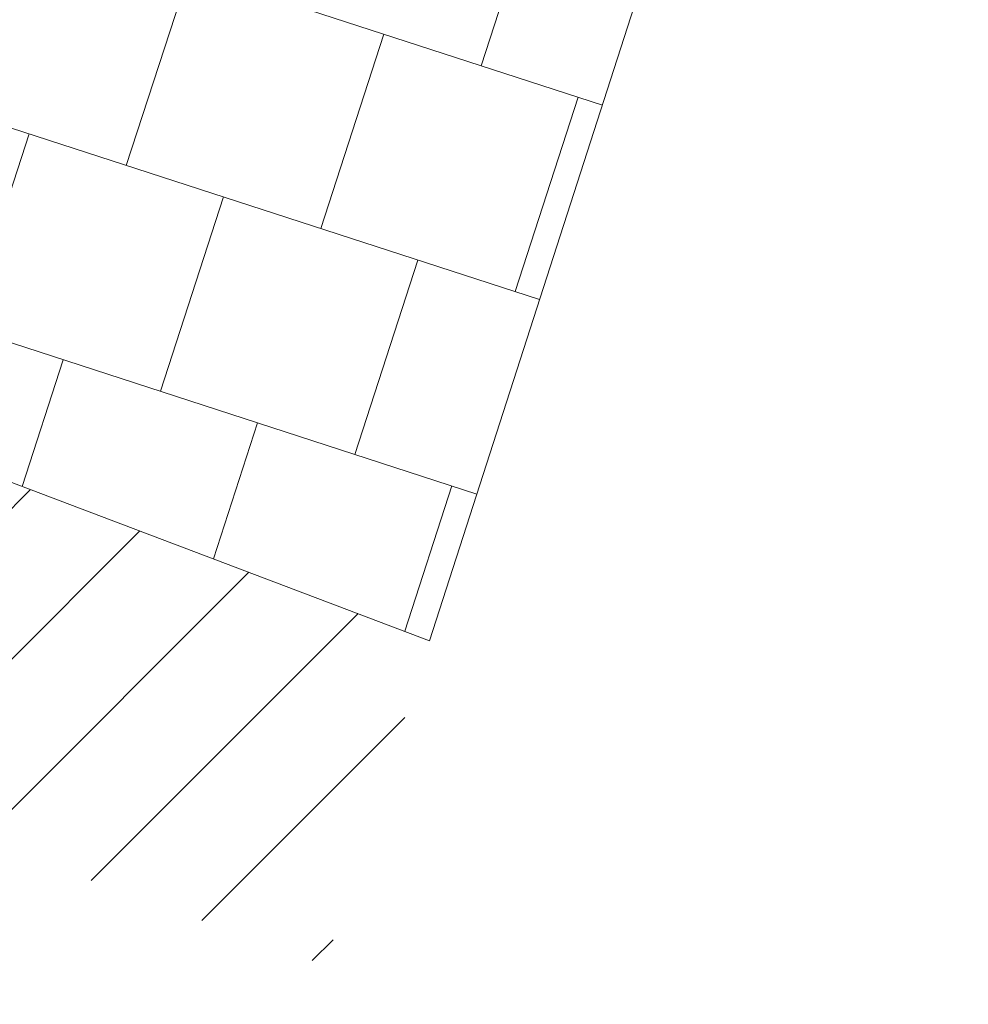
# Model space of a CAD drawing. Header units: metres. Extents: x 196651 to 397723, y 354703 to 710691.
# Tile 15 of 256: x 197540.1 to 197542.89, y 355967.61 to 355970.5. Entities that reach past the tile are written whole.
import ezdxf

# ---------------------------------------------------------------- set-up
doc = ezdxf.new("R2010")
doc.units = ezdxf.units.M
doc.header["$MEASUREMENT"] = 0
for name, color, linetype, lineweight in [('N-WE-VH-KANTVERHARDING-G', 1, 'Continuous', 5), ('N-WE-VH-VERHARDING_HERSTRATEN-A', 252, 'Continuous', 5), ('N-WE-VH-VERHARDING_TEGEL-A', 252, 'Continuous', 5), ('X-XX-AL-AANPIJLING-M', 7, 'Continuous', 18)]:
    doc.layers.add(name, color=color, linetype=linetype, lineweight=lineweight)
doc.styles.add('NLCS-ISO-M200-T18', font='NLCS-ISO.ttf')
doc.dimstyles.new('NLCS-M200-T18-PIJL', dxfattribs={"dimscale": 0.2, "dimtxt": 1.8, "dimasz": 1.8, "dimexe": 2, "dimexo": 2, "dimgap": 0.7, "dimtad": 1, "dimzin": 0, "dimdsep": 46, "dimtxsty": 'NLCS-ISO-M200-T18', "dimcen": 0, "dimdle": 2, "dimse1": 1, "dimse2": 1, "dimclrd": 256, "dimclre": 256, "dimclrt": 256, "dimadec": 1, "dimazin": 0, "dimtfac": 1, "dimtofl": 0, "dimtmove": 1, "dimatfit": 0, "dimfxl": 2, "dimfxlon": 1, "dimtfillclr": 254, "dimtolj": 1, "dimtzin": 0, "dimlwd": 18, "dimlwe": 18, "dimarcsym": 0})

# ---------------------------------------------------------------- blocks, each defined once
blk = doc.blocks.new('*D2073')
at = {"layer": 'Defpoints', "color": 0, "transparency": 16777216}
for p in [(197537.8871, 355973.2336), (197541.9513, 355968.8198)]:
    blk.add_point(p, dxfattribs=at)
at = {"layer": 'X-XX-AL-AANPIJLING-M', "linetype": 'Continuous', "lineweight": 18, "transparency": 16777216}
blk.add_line((197539.296, 355971.7035), (197538.131, 355972.9688), dxfattribs=at)
at = {"layer": 'X-XX-AL-AANPIJLING-M', "transparency": 16777216}
blk.add_solid([(197538.1751, 355973.0094), (197538.0868, 355972.9282), (197537.8871, 355973.2336)], dxfattribs=at)
at = {"layer": 'X-XX-AL-AANPIJLING-M', "transparency": 16777216, "insert": (197539.0708, 355972.4205), "char_height": 0.36, "attachment_point": 5, "rotation": 312.6387, "style": 'NLCS-ISO-M200-T18'}
blk.add_mtext('\\A1;R6.00', dxfattribs=at)

msp = doc.modelspace()

# ---------------------------------------------------------------- hatches: boundary and pattern name
at = {"layer": 'N-WE-VH-VERHARDING_HERSTRATEN-A', "lineweight": 9}
h = msp.add_hatch(dxfattribs=at)
h.set_pattern_fill('ANSI31', color=256, scale=2.5)
h.set_pattern_definition([(45, (198071.14498, 356148.78235), (-0.22097087, 0.22097087), [])])
h.paths.add_polyline_path([(197541.3078, 355968.6739), (197537.997, 355969.928), (197537.6609, 355968.9303), (197541.0004, 355967.721)])
at = {"layer": 'N-WE-VH-VERHARDING_TEGEL-A'}
h = msp.add_hatch(dxfattribs=at)
h.set_pattern_fill('AVH-TEGEL_300X300_HALFST', color=256, scale=2, angle=72, style=0, pattern_type=2)
h.set_pattern_definition([(72, (0, 0), (-0.09990675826, 0.6633390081), [0.6, -0.6]), (162, (0, 0), (-0.1854101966, -0.5706339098), [])])
edge = h.paths.add_edge_path()
edge.add_arc((197554.9907, 356063.9792), 90.1686, 262.197573, 262.26982)
edge.add_line((197542.8623, 355974.63), (197542.5959, 355972.668))
edge.add_line((197542.5959, 355972.668), (197541.3078, 355968.6739))
edge.add_line((197541.3078, 355968.6739), (197537.997, 355969.928))
edge.add_line((197537.997, 355969.928), (197537.2148, 355967.6061))
edge.add_line((197537.2148, 355967.6061), (197535.4692, 355968.1942))
edge.add_line((197535.4692, 355968.1942), (197536.424, 355970.8254))
edge.add_arc((197541.9513, 355968.8198), 5.88, 82.19757, 160.0571, ccw=False)

# ---------------------------------------------------------------- linework, layer by layer
at = {"layer": 'N-WE-VH-KANTVERHARDING-G', "flags": 128}
for points in [[(197542.5585, 355972.552), (197541.3078, 355968.6739)], [(197537.997, 355969.928), (197541.3078, 355968.6739)]]:
    msp.add_lwpolyline(points, dxfattribs=at)

# ---------------------------------------------------------------- dimensions: what is measured, and where the dimension line sits
at = {"layer": 'X-XX-AL-AANPIJLING-M'}
dim = msp.add_radius_dim(center=(197541.9513, 355968.8198), mpoint=(197537.8871, 355973.2336), dimstyle='NLCS-M200-T18-PIJL', dxfattribs=at)
dim.commit()
dim.dimension.update_dxf_attribs({"geometry": '*D2073', "text_midpoint": (197538.8354, 355972.2037), "dimtype": 164})

doc.saveas('drawing.dxf')
